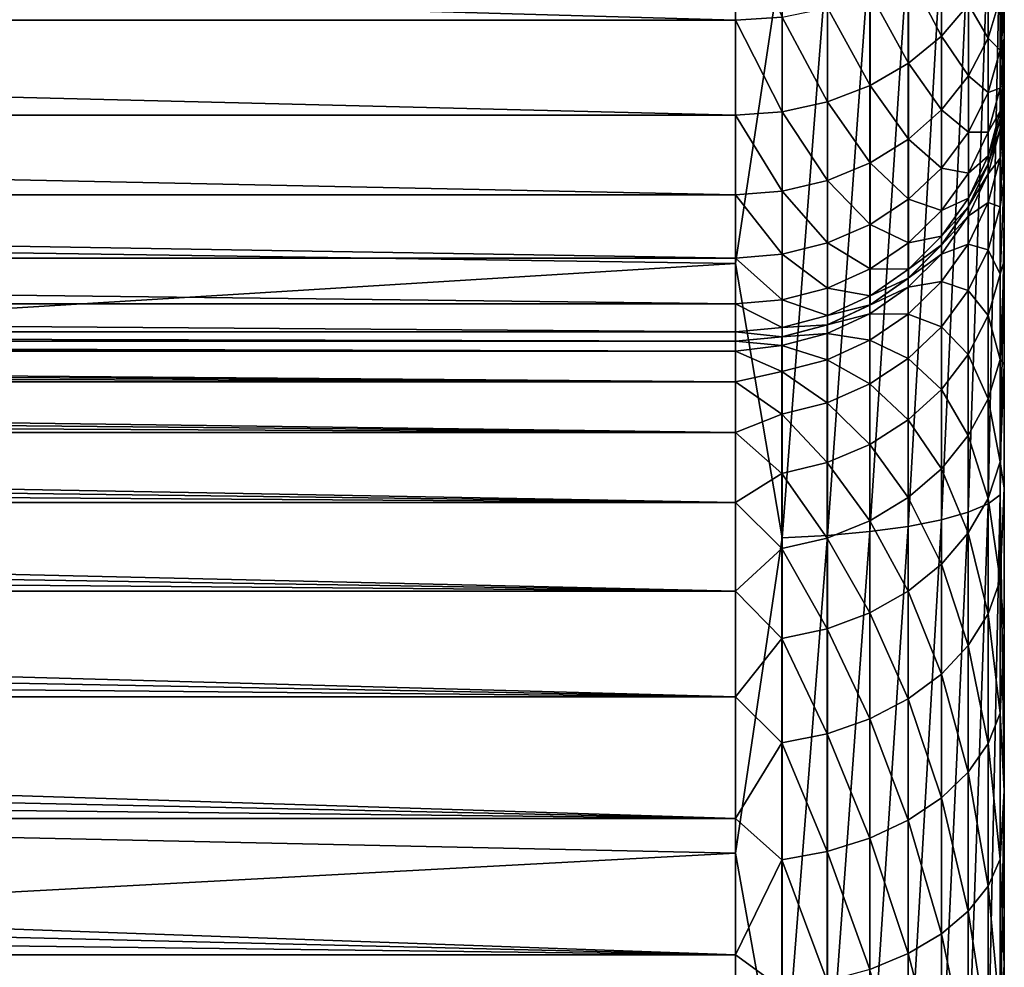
# Model space of a CAD drawing. Header units: metres. Extents: x -36 to 82, y -104 to 104.
# Tile 166 of 245: x 78.57 to 81.5, y -5.66 to -2.84. Entities that reach past the tile are written whole.
import ezdxf

# ---------------------------------------------------------------- set-up
doc = ezdxf.new("R2010")
doc.units = ezdxf.units.M
doc.layers.add('solid_FIT-SHOWER-153_SW0001', color=7, linetype='CONTINUOUS')

msp = doc.modelspace()

# ---------------------------------------------------------------- linework, layer by layer
at = {"layer": 'solid_FIT-SHOWER-153_SW0001'}
for points in [[(81.5, -21.432489, -8.365223), (81.5, 21.432487, -8.365238), (81.5, 21.432581, -6.637674)], [(81.5, -21.432581, -6.637669), (81.5, 21.432581, -6.637674), (81.5, 21.29369, -4.915342)], [(81.5, -21.432489, -8.365223), (81.5, 21.432581, -6.637674), (81.5, -21.432581, -6.637669)], [(81.5, -21.293274, -10.088239), (81.5, 21.29327, -10.08827), (81.5, 21.432487, -8.365238)], [(81.5, -21.293274, -10.088239), (81.5, 21.432487, -8.365238), (81.5, -21.432489, -8.365223)], [(81.5, -21.29369, -4.915342), (81.5, 21.29369, -4.915342), (81.5, 21.016325, -3.208642)], [(81.5, -21.432581, -6.637669), (81.5, 21.29369, -4.915342), (81.5, -21.29369, -4.915342)], [(81.5, -21.015663, -11.794424), (81.5, 21.015654, -11.794476), (81.5, 21.29327, -10.08827)], [(81.5, -21.015663, -11.794424), (81.5, 21.29327, -10.08827), (81.5, -21.293274, -10.088239)], [(81.5, -21.016325, -3.208642), (81.5, 21.016325, -3.208642), (81.5, 20.602665, -1.530969)], [(81.5, -21.29369, -4.915342), (81.5, 21.016325, -3.208642), (81.5, -21.016325, -3.208642)], [(81.5, -20.601898, -13.47168), (81.5, 20.601877, -13.471752), (81.5, 21.015654, -11.794476)], [(81.5, -20.601898, -13.47168), (81.5, 21.015654, -11.794476), (81.5, -21.015663, -11.794424)], [(81.5, -20.602663, -1.530964), (81.5, 20.602665, -1.530969), (81.5, 20.055519, 0.107651)], [(81.5, -21.016325, -3.208642), (81.5, 20.602665, -1.530969), (81.5, -20.602663, -1.530964)], [(81.5, -20.054449, -15.110565), (81.5, 20.054413, -15.110662), (81.5, 20.601877, -13.471752)], [(81.5, -20.054449, -15.110565), (81.5, 20.601877, -13.471752), (81.5, -20.601898, -13.47168)], [(81.5, -20.055513, 0.107665), (81.5, 20.055519, 0.107651), (81.5, 19.377848, 1.69791)], [(81.5, -20.602663, -1.530964), (81.5, 20.055519, 0.107651), (81.5, -20.055513, 0.107665)], [(81.5, -19.376301, -16.701118), (81.5, 19.376245, -16.701237), (81.5, 20.054413, -15.110662)], [(81.5, -19.376301, -16.701118), (81.5, 20.054413, -15.110662), (81.5, -20.054449, -15.110565)], [(81.5, -19.377834, 1.697939), (81.5, 19.377848, 1.69791), (81.5, 18.57423, 3.22838)], [(81.5, -20.055513, 0.107665), (81.5, 19.377848, 1.69791), (81.5, -19.377834, 1.697939)], [(81.5, -18.572834, -18.230757), (81.5, 18.572756, -18.230892), (81.5, 19.376245, -16.701237)], [(81.5, -18.572834, -18.230757), (81.5, 19.376245, -16.701237), (81.5, -19.376301, -16.701118)], [(81.5, -18.574205, 3.228425), (81.5, 18.57423, 3.22838), (81.5, 17.650629, 4.688293)], [(81.5, -19.377834, 1.697939), (81.5, 18.57423, 3.22838), (81.5, -18.574205, 3.228425)], [(81.5, -17.649094, -19.690552), (81.5, 17.648991, -19.690701), (81.5, 18.572756, -18.230892)], [(81.5, -17.649094, -19.690552), (81.5, 18.572756, -18.230892), (81.5, -18.572834, -18.230757)], [(81.5, -17.650585, 4.688355), (81.5, 17.650629, 4.688293), (81.5, 16.612373, 6.069478)], [(81.5, -18.574205, 3.228425), (81.5, 17.650629, 4.688293), (81.5, -17.650585, 4.688355)], [(81.5, -16.61014, -21.072243), (81.5, 16.610012, -21.072399), (81.5, 17.648991, -19.690701)], [(81.5, -16.61014, -21.072243), (81.5, 17.648991, -19.690701), (81.5, -17.649094, -19.690552)], [(81.5, -16.612307, 6.069557), (81.5, 16.612373, 6.069478), (81.5, 15.465448, 7.36343)], [(81.5, -17.650585, 4.688355), (81.5, 16.612373, 6.069478), (81.5, -16.612307, 6.069557)], [(81.5, -15.463136, -22.36577), (81.5, 15.462987, -22.365925), (81.5, 16.610012, -21.072399)], [(81.5, -15.463136, -22.36577), (81.5, 16.610012, -21.072399), (81.5, -16.61014, -21.072243)], [(81.5, -15.465358, 7.363523), (81.5, 15.465448, 7.36343), (81.5, 14.218946, 8.559916)], [(81.5, -16.612307, 6.069557), (81.5, 15.465448, 7.36343), (81.5, -15.465358, 7.363523)], [(81.5, -14.217024, -23.561651), (81.5, 14.216861, -23.561796), (81.5, 15.462987, -22.365925)], [(81.5, -14.217024, -23.561651), (81.5, 15.462987, -22.365925), (81.5, -15.463136, -22.36577)], [(81.5, -14.218828, 8.56002), (81.5, 14.218946, 8.559916), (81.5, 12.880475, 9.652068)], [(81.5, -15.465358, 7.363523), (81.5, 14.218946, 8.559916), (81.5, -14.218828, 8.56002)], [(81.5, -12.878448, -24.653616), (81.5, 12.878271, -24.653748), (81.5, 14.216861, -23.561796)], [(81.5, -12.878448, -24.653616), (81.5, 14.216861, -23.561796), (81.5, -14.217024, -23.561651)], [(81.5, -12.880331, 9.652177), (81.5, 12.880475, 9.652068), (81.5, 11.457454, 10.63365)], [(81.5, -14.218828, 8.56002), (81.5, 12.880475, 9.652068), (81.5, -12.880331, 9.652177)], [(81.5, -11.454263, -25.635622), (81.5, 11.454064, -25.635748), (81.5, 12.878271, -24.653748)], [(81.5, -11.454263, -25.635622), (81.5, 12.878271, -24.653748), (81.5, -12.878448, -24.653616)], [(81.5, -11.457282, 10.633758), (81.5, 11.457454, 10.63365), (81.5, 9.959861, 11.497391)], [(81.5, -12.880331, 9.652177), (81.5, 11.457454, 10.63365), (81.5, -11.457282, 10.633758)], [(81.5, -9.956978, -26.498762), (81.5, 9.956797, -26.498857), (81.5, 11.454064, -25.635748)], [(81.5, -9.956978, -26.498762), (81.5, 11.454064, -25.635748), (81.5, -11.454263, -25.635622)], [(81.5, -9.959671, 11.49749), (81.5, 9.959861, 11.497391), (81.5, 8.399182, 12.237126)], [(81.5, -11.457282, 10.633758), (81.5, 9.959861, 11.497391), (81.5, -9.959671, 11.49749)], [(81.5, -8.400228, -27.236885), (81.5, 8.400111, -27.236937), (81.5, 9.956797, -26.498857)], [(81.5, -8.400228, -27.236885), (81.5, 9.956797, -26.498857), (81.5, -9.956978, -26.498762)], [(81.5, -6.7925, -27.846117), (81.5, 6.7925, -27.846117), (81.5, 8.400111, -27.236937)], [(81.5, -6.7925, -27.846117), (81.5, 8.400111, -27.236937), (81.5, -8.400228, -27.236885)], [(81.5, -8.398981, 12.237212), (81.5, 8.399182, 12.237126), (81.5, 6.783705, 12.849012)], [(81.5, -9.959671, 11.49749), (81.5, 8.399182, 12.237126), (81.5, -8.398981, 12.237212)], [(81.5, -6.211648, -28.077007), (81.5, 6.211647, -28.077007), (81.5, 6.7925, -27.846117)], [(81.5, -6.211648, -28.077007), (81.5, 6.7925, -27.846117), (81.5, -6.7925, -27.846117)], [(81.5, -6.783495, 12.849082), (81.5, 6.783705, 12.849012), (81.5, 5.121843, 13.32949)], [(81.5, -8.398981, 12.237212), (81.5, 6.783705, 12.849012), (81.5, -6.783495, 12.849082)], [(81.5, -5.65836, -28.373512), (81.5, 5.658359, -28.373514), (81.5, 6.211647, -28.077007)], [(81.5, -6.211648, -28.077007), (81.5, -5.65836, -28.373512), (81.5, 6.211647, -28.077007)], [(81.5, -5.139075, -28.732426), (81.5, 5.139073, -28.732426), (81.5, 5.658359, -28.373514)], [(81.5, -5.65836, -28.373512), (81.5, -5.139075, -28.732426), (81.5, 5.658359, -28.373514)], [(81.5, -4.662955, -29.149036), (81.5, 4.662953, -29.149036), (81.5, 5.139073, -28.732426)], [(81.5, -5.139075, -28.732426), (81.5, -4.662955, -29.149036), (81.5, 5.139073, -28.732426)], [(81.5, -5.121615, 13.329546), (81.5, 5.121843, 13.32949), (81.5, 3.428286, 13.674069)], [(81.5, -6.783495, 12.849082), (81.5, 5.121843, 13.32949), (81.5, -5.121615, 13.329546)], [(81.5, -4.238399, -29.615925), (81.5, 4.238398, -29.615927), (81.5, 4.662953, -29.149036)], [(81.5, -4.662955, -29.149036), (81.5, -4.238399, -29.615925), (81.5, 4.662953, -29.149036)], [(81.5, -3.869931, -30.127396), (81.5, 3.869931, -30.127398), (81.5, 4.238398, -29.615927)], [(81.5, -4.238399, -29.615925), (81.5, -3.869931, -30.127396), (81.5, 4.238398, -29.615927)], [(81.5, -3.561512, -30.677952), (81.5, 3.561512, -30.677952), (81.5, 3.869931, -30.127398)], [(81.5, -3.869931, -30.127396), (81.5, -3.561512, -30.677952), (81.5, 3.869931, -30.127398)], [(81.5, -3.317112, -31.261496), (81.5, 3.317112, -31.261497), (81.5, 3.561512, -30.677952)], [(81.5, -3.561512, -30.677952), (81.5, -3.317112, -31.261496), (81.5, 3.561512, -30.677952)], [(81.5, -3.428084, 13.674102), (81.5, 3.428286, 13.674069), (81.5, 1.717912, 13.881236)], [(81.5, -5.121615, 13.329546), (81.5, 3.428286, 13.674069), (81.5, -3.428084, 13.674102)], [(81.5, -3.141111, -31.867712), (81.5, 3.141111, -31.867714), (81.5, 3.317112, -31.261497)], [(81.5, -3.317112, -31.261496), (81.5, -3.141111, -31.867712), (81.5, 3.317112, -31.261497)], [(81.5, -3.035072, -32.48642), (81.5, 3.035072, -32.48642), (81.5, 3.141111, -31.867714)], [(81.5, -3.141111, -31.867712), (81.5, -3.035072, -32.48642), (81.5, 3.141111, -31.867714)], [(81.5, -3, -33.110497), (81.5, 3, -33.110497), (81.5, 3.035072, -32.48642)], [(81.5, -3.035072, -32.48642), (81.5, -3, -33.110497), (81.5, 3.035072, -32.48642)], [(81.5, 3, -85.449997), (81.5, -3, -85.449997), (81.5, -2.993776, -85.644798)], [(81.5, 3, -33.110497), (81.5, -3, -85.449997), (81.5, 3, -85.449997)], [(81.5, -3, -33.110497), (81.5, -3, -85.449997), (81.5, 3, -33.110497)], [(81.5, 3, -85.449997), (81.5, -2.993776, -85.644798), (81.5, 2.993776, -85.644798)], [(81.5, 2.993776, -85.644798), (81.5, -2.993776, -85.644798), (81.5, -2.974876, -85.838188)], [(81.5, 2.993776, -85.644798), (81.5, -2.974876, -85.838188), (81.5, 2.974876, -85.838188)], [(81.5, 2.974876, -85.838188), (81.5, -2.974876, -85.838188), (81.5, -2.943274, -86.030304)], [(81.5, 2.974876, -85.838188), (81.5, -2.943274, -86.030304), (81.5, 2.943274, -86.030304)], [(81.5, 2.943274, -86.030304), (81.5, -2.943274, -86.030304), (81.5, -2.898812, -86.222015)], [(81.5, 2.943274, -86.030304), (81.5, -2.898812, -86.222015), (81.5, 2.898812, -86.222015)], [(81.5, 2.898812, -86.222015), (81.5, -2.898812, -86.222015), (81.5, -2.841937, -86.410873)], [(81.5, -3.428084, 13.674102), (81.5, 1.717912, 13.881236), (81.5, -1.717785, 13.881248)], [(59.796291, -1.636438, 14.689702), (59.73016, -3.260206, 14.509957), (80.699997, -1.790382, 14.67785)], [(81.48793, -2.565726, 13.935451), (81.5, -3.428084, 13.674102), (81.5, -1.717785, 13.881248)], [(59.73016, -3.260206, 14.509957), (80.699997, -3.569153, 14.461868), (80.699997, -1.790382, 14.67785)], [(80.699997, -1.790382, 14.67785), (80.699997, -3.569153, 14.461868), (80.838417, -2.642915, 14.580324)], [(80.699997, -2.844341, -87.969864), (69.300003, -2.844341, -87.969864), (69.300003, -2.519866, -88.294342)], [(80.699997, -2.519866, -88.294342), (80.699997, -2.844341, -87.969864), (69.300003, -2.519866, -88.294342)], [(80.838921, -2.835244, -87.961807), (80.699997, -2.844341, -87.969864), (80.699997, -2.519866, -88.294342)], [(81.451859, -4.284836, 13.796545), (81.487923, -4.258238, 13.664345), (81.48793, -2.565726, 13.935451)], [(81.451866, -2.581753, 14.069345), (81.451859, -4.284836, 13.796545), (81.48793, -2.565726, 13.935451)], [(81.48793, -2.565726, 13.935451), (81.487923, -4.258238, 13.664345), (81.5, -3.428084, 13.674102)], [(81.312859, -4.332349, 14.032695), (81.392906, -4.309793, 13.920588), (81.392914, -2.596791, 14.194977)], [(81.312866, -2.610381, 14.308522), (81.312859, -4.332349, 14.032695), (81.392914, -2.596791, 14.194977)], [(81.392906, -4.309793, 13.920588), (81.451859, -4.284836, 13.796545), (81.451866, -2.581753, 14.069345)], [(81.392914, -2.596791, 14.194977), (81.392906, -4.309793, 13.920588), (81.451866, -2.581753, 14.069345)], [(80.973259, -4.379231, 14.265708), (81.099792, -4.367605, 14.207923), (81.0998, -2.631624, 14.485999)], [(80.973267, -2.63863, 14.544526), (80.973259, -4.379231, 14.265708), (81.0998, -2.631624, 14.485999)], [(81.099792, -4.367605, 14.207923), (81.214149, -4.351818, 14.129456), (81.214157, -2.622112, 14.406525)], [(81.0998, -2.631624, 14.485999), (81.099792, -4.367605, 14.207923), (81.214157, -2.622112, 14.406525)], [(81.214149, -4.351818, 14.129456), (81.312859, -4.332349, 14.032695), (81.312866, -2.610381, 14.308522)], [(81.214157, -2.622112, 14.406525), (81.214149, -4.351818, 14.129456), (81.312866, -2.610381, 14.308522)], [(81.313194, -2.630119, -87.780083), (81.313194, -2.891803, -87.446068), (81.214554, -2.704045, -87.845573)], [(81.393166, -2.797647, -87.381073), (81.313194, -2.891803, -87.446068), (81.313194, -2.630119, -87.780083)], [(80.699997, -3.569153, 14.461868), (80.838402, -4.386342, 14.301051), (80.838417, -2.642915, 14.580324)], [(80.838402, -4.386342, 14.301051), (80.973259, -4.379231, 14.265708), (80.973267, -2.63863, 14.544526)], [(80.838417, -2.642915, 14.580324), (80.838402, -4.386342, 14.301051), (80.973267, -2.63863, 14.544526)], [(81.452042, -2.693485, -87.309181), (81.452042, -2.897946, -86.970963), (81.393166, -2.797647, -87.381073)], [(81.488014, -2.778522, -86.908279), (81.452042, -2.897946, -86.970963), (81.452042, -2.693485, -87.309181)], [(81.214554, -2.704045, -87.845573), (81.214554, -2.973084, -87.502174), (81.100243, -2.764011, -87.898697)], [(81.313194, -2.891803, -87.446068), (81.214554, -2.973084, -87.502174), (81.214554, -2.704045, -87.845573)], [(81.100243, -2.764011, -87.898697), (81.100243, -3.039016, -87.547684), (80.973747, -2.808192, -87.937843)], [(81.214554, -2.973084, -87.502174), (81.100243, -3.039016, -87.547684), (81.100243, -2.764011, -87.898697)], [(81.488014, -2.778522, -86.908279), (81.488014, -2.93404, -86.562737), (81.452042, -2.897946, -86.970963)], [(81.5, -2.77292, -86.59481), (81.488014, -2.93404, -86.562737), (81.488014, -2.778522, -86.908279)], [(81.5, -2.77292, -86.59481), (81.5, -2.841937, -86.410873), (81.488014, -2.93404, -86.562737)], [(80.973747, -2.808192, -87.937843), (80.973747, -3.087594, -87.581215), (80.838921, -2.835244, -87.961807)], [(81.100243, -3.039016, -87.547684), (80.973747, -3.087594, -87.581215), (80.973747, -2.808192, -87.937843)], [(81.393166, -2.797647, -87.381073), (81.393166, -3.010015, -87.029778), (81.313194, -2.891803, -87.446068)], [(81.452042, -2.897946, -86.970963), (81.393166, -3.010015, -87.029778), (81.393166, -2.797647, -87.381073)], [(80.838921, -2.835244, -87.961807), (80.838921, -3.117336, -87.601746), (80.699997, -2.844341, -87.969864)], [(80.973747, -3.087594, -87.581215), (80.838921, -3.117336, -87.601746), (80.838921, -2.835244, -87.961807)], [(81.5, -2.841937, -86.410873), (81.5, -2.898812, -86.222015), (81.488014, -2.93404, -86.562737)], [(80.699997, -3.127339, -87.608643), (69.300003, -3.127339, -87.608643), (69.300003, -2.844341, -87.969864)], [(80.699997, -2.844341, -87.969864), (80.699997, -3.127339, -87.608643), (69.300003, -2.844341, -87.969864)], [(80.838921, -3.117336, -87.601746), (80.699997, -3.127339, -87.608643), (80.699997, -2.844341, -87.969864)], [(81.313194, -2.891803, -87.446068), (81.313194, -3.111317, -87.082947), (81.214554, -2.973084, -87.502174)], [(81.393166, -3.010015, -87.029778), (81.313194, -3.111317, -87.082947), (81.313194, -2.891803, -87.446068)], [(81.452042, -2.897946, -86.970963), (81.452042, -3.060148, -86.610558), (81.393166, -3.010015, -87.029778)], [(81.488014, -2.93404, -86.562737), (81.452042, -3.060148, -86.610558), (81.452042, -2.897946, -86.970963)], [(81.5, -2.898812, -86.222015), (81.488014, -3.046773, -86.200958), (81.488014, -2.93404, -86.562737)], [(81.5, -2.898812, -86.222015), (81.5, -2.943274, -86.030304), (81.488014, -3.046773, -86.200958)], [(81.488014, -2.93404, -86.562737), (81.488014, -3.046773, -86.200958), (81.452042, -3.060148, -86.610558)], [(81.5, -2.943274, -86.030304), (81.5, -2.974876, -85.838188), (81.488014, -3.046773, -86.200958)], [(81.214554, -2.973084, -87.502174), (81.214554, -3.198769, -87.128845), (81.100243, -3.039016, -87.547684)], [(81.313194, -3.111317, -87.082947), (81.214554, -3.198769, -87.128845), (81.214554, -2.973084, -87.502174)], [(81.5, -2.974876, -85.838188), (81.488014, -3.115077, -85.828239), (81.488014, -3.046773, -86.200958)], [(81.5, -2.974876, -85.838188), (81.5, -2.993776, -85.644798), (81.488014, -3.115077, -85.828239)], [(81.393166, -3.010015, -87.029778), (81.393166, -3.17849, -86.655441), (81.313194, -3.111317, -87.082947)], [(81.452042, -3.060148, -86.610558), (81.393166, -3.17849, -86.655441), (81.393166, -3.010015, -87.029778)], [(81.487846, -3.138919, -33.110497), (81.488014, -3.137956, -85.449997), (81.5, -3, -85.449997)], [(81.487846, -3.138919, -33.110497), (81.5, -3, -85.449997), (81.5, -3, -33.110497)], [(81.487846, -3.138919, -33.110497), (81.5, -3, -33.110497), (81.5, -3.035072, -32.48642)], [(81.5, -2.993776, -85.644798), (81.5, -3, -85.449997), (81.488014, -3.115077, -85.828239)], [(81.5, -3, -85.449997), (81.488014, -3.137956, -85.449997), (81.488014, -3.115077, -85.828239)], [(81.100243, -3.039016, -87.547684), (81.100243, -3.269706, -87.166077), (80.973747, -3.087594, -87.581215)], [(81.214554, -3.198769, -87.128845), (81.100243, -3.269706, -87.166077), (81.100243, -3.039016, -87.547684)], [(81.488014, -3.046773, -86.200958), (81.452042, -3.177726, -86.233238), (81.452042, -3.060148, -86.610558)], [(81.488014, -3.046773, -86.200958), (81.488014, -3.115077, -85.828239), (81.452042, -3.177726, -86.233238)], [(81.487846, -3.255658, -31.992575), (81.5, -3.035072, -32.48642), (81.5, -3.141111, -31.867712)], [(81.487846, -3.168183, -32.548496), (81.487846, -3.138919, -33.110497), (81.5, -3.035072, -32.48642)], [(81.487846, -3.255658, -31.992575), (81.487846, -3.168183, -32.548496), (81.5, -3.035072, -32.48642)], [(81.452042, -3.060148, -86.610558), (81.452042, -3.177726, -86.233238), (81.393166, -3.17849, -86.655441)], [(80.973747, -3.087594, -87.581215), (80.973747, -3.321971, -87.193504), (80.838921, -3.117336, -87.601746)], [(81.100243, -3.269706, -87.166077), (80.973747, -3.321971, -87.193504), (80.973747, -3.087594, -87.581215)], [(80.699997, -3.364733, -87.21595), (69.300003, -3.364733, -87.21595), (69.300003, -3.127339, -87.608643)], [(80.699997, -3.127339, -87.608643), (80.699997, -3.364733, -87.21595), (69.300003, -3.127339, -87.608643)], [(80.838921, -3.117336, -87.601746), (80.838921, -3.353971, -87.210297), (80.699997, -3.127339, -87.608643)], [(80.838921, -3.353971, -87.210297), (80.699997, -3.364733, -87.21595), (80.699997, -3.127339, -87.608643)], [(80.973747, -3.321971, -87.193504), (80.838921, -3.353971, -87.210297), (80.838921, -3.117336, -87.601746)], [(81.313194, -3.111317, -87.082947), (81.313194, -3.285462, -86.696014), (81.214554, -3.198769, -87.128845)], [(81.393166, -3.17849, -86.655441), (81.313194, -3.285462, -86.696014), (81.313194, -3.111317, -87.082947)], [(81.488014, -3.115077, -85.828239), (81.452042, -3.248966, -85.844498), (81.452042, -3.177726, -86.233238)], [(81.488014, -3.115077, -85.828239), (81.488014, -3.137956, -85.449997), (81.452042, -3.248966, -85.844498)], [(81.487846, -3.138919, -33.110497), (81.451706, -3.273747, -33.110497), (81.452042, -3.272829, -85.449997)], [(81.487846, -3.168183, -32.548496), (81.451706, -3.273747, -33.110497), (81.487846, -3.138919, -33.110497)], [(81.488014, -3.137956, -85.449997), (81.452042, -3.272829, -85.449997), (81.452042, -3.248966, -85.844498)], [(81.487846, -3.138919, -33.110497), (81.452042, -3.272829, -85.449997), (81.488014, -3.137956, -85.449997)], [(81.487846, -3.400399, -31.448746), (81.5, -3.141111, -31.867712), (81.5, -3.317112, -31.261496)], [(81.487846, -3.400399, -31.448746), (81.487846, -3.255658, -31.992575), (81.5, -3.141111, -31.867712)], [(81.393166, -3.17849, -86.655441), (81.393166, -3.300615, -86.263527), (81.313194, -3.285462, -86.696014)], [(81.452042, -3.177726, -86.233238), (81.393166, -3.300615, -86.263527), (81.393166, -3.17849, -86.655441)], [(81.452042, -3.177726, -86.233238), (81.452042, -3.248966, -85.844498), (81.393166, -3.300615, -86.263527)], [(81.451706, -3.302282, -32.5625), (81.451706, -3.273747, -33.110497), (81.487846, -3.168183, -32.548496)], [(81.451706, -3.302282, -32.5625), (81.487846, -3.168183, -32.548496), (81.487846, -3.255658, -31.992575)], [(81.214554, -3.198769, -87.128845), (81.214554, -3.377808, -86.731033), (81.100243, -3.269706, -87.166077)], [(81.313194, -3.285462, -86.696014), (81.214554, -3.377808, -86.731033), (81.214554, -3.198769, -87.128845)], [(81.452042, -3.248966, -85.844498), (81.393166, -3.37461, -85.859749), (81.393166, -3.300615, -86.263527)], [(81.452042, -3.248966, -85.844498), (81.452042, -3.272829, -85.449997), (81.393166, -3.37461, -85.859749)], [(59.73016, -3.260206, 14.509957), (59.61993, -4.870188, 14.210364), (80.699997, -3.569153, 14.461868)], [(81.100243, -3.269706, -87.166077), (81.100243, -3.452716, -86.759445), (80.973747, -3.321971, -87.193504)], [(81.214554, -3.377808, -86.731033), (81.100243, -3.452716, -86.759445), (81.100243, -3.269706, -87.166077)], [(81.451706, -3.273747, -33.110497), (81.392677, -3.400242, -33.110497), (81.393166, -3.399395, -85.449997)], [(81.451706, -3.302282, -32.5625), (81.392677, -3.400242, -33.110497), (81.451706, -3.273747, -33.110497)], [(81.452042, -3.272829, -85.449997), (81.393166, -3.399395, -85.449997), (81.393166, -3.37461, -85.859749)], [(81.451706, -3.273747, -33.110497), (81.393166, -3.399395, -85.449997), (81.452042, -3.272829, -85.449997)], [(81.451706, -3.387578, -32.020432), (81.487846, -3.255658, -31.992575), (81.487846, -3.400399, -31.448746)], [(81.451706, -3.387578, -32.020432), (81.451706, -3.302282, -32.5625), (81.487846, -3.255658, -31.992575)], [(81.313194, -3.285462, -86.696014), (81.313194, -3.411697, -86.290909), (81.214554, -3.377808, -86.731033)], [(81.393166, -3.300615, -86.263527), (81.313194, -3.411697, -86.290909), (81.313194, -3.285462, -86.696014)], [(81.393166, -3.300615, -86.263527), (81.393166, -3.37461, -85.859749), (81.313194, -3.411697, -86.290909)], [(81.392677, -3.428092, -32.575638), (81.392677, -3.400242, -33.110497), (81.451706, -3.302282, -32.5625)], [(81.392677, -3.428092, -32.575638), (81.451706, -3.302282, -32.5625), (81.451706, -3.387578, -32.020432)], [(80.973747, -3.321971, -87.193504), (80.973747, -3.507906, -86.780373), (80.838921, -3.353971, -87.210297)], [(81.100243, -3.452716, -86.759445), (80.973747, -3.507906, -86.780373), (80.973747, -3.321971, -87.193504)], [(81.487846, -3.60084, -30.92289), (81.5, -3.317112, -31.261496), (81.5, -3.561512, -30.677952)], [(81.487846, -3.60084, -30.92289), (81.487846, -3.400399, -31.448746), (81.5, -3.317112, -31.261496)], [(80.699997, -3.553062, -86.797501), (69.300003, -3.553062, -86.797501), (69.300003, -3.364733, -87.21595)], [(80.699997, -3.364733, -87.21595), (80.699997, -3.553062, -86.797501), (69.300003, -3.364733, -87.21595)], [(80.838921, -3.353971, -87.210297), (80.838921, -3.541698, -86.79319), (80.699997, -3.364733, -87.21595)], [(80.838921, -3.541698, -86.79319), (80.699997, -3.553062, -86.797501), (80.699997, -3.364733, -87.21595)], [(80.973747, -3.507906, -86.780373), (80.838921, -3.541698, -86.79319), (80.838921, -3.353971, -87.210297)], [(81.214554, -3.377808, -86.731033), (81.214554, -3.507592, -86.314545), (81.100243, -3.452716, -86.759445)], [(81.313194, -3.411697, -86.290909), (81.214554, -3.507592, -86.314545), (81.214554, -3.377808, -86.731033)], [(81.393166, -3.37461, -85.859749), (81.313194, -3.488183, -85.873543), (81.313194, -3.411697, -86.290909)], [(81.393166, -3.37461, -85.859749), (81.393166, -3.399395, -85.449997), (81.313194, -3.488183, -85.873543)], [(81.393166, -3.399395, -85.449997), (81.313194, -3.513802, -85.449997), (81.313194, -3.488183, -85.873543)], [(81.392677, -3.400242, -33.110497), (81.313194, -3.513802, -85.449997), (81.393166, -3.399395, -85.449997)], [(81.392677, -3.511344, -32.046562), (81.451706, -3.387578, -32.020432), (81.451706, -3.528713, -31.49015)], [(81.392677, -3.511344, -32.046562), (81.392677, -3.428092, -32.575638), (81.451706, -3.387578, -32.020432)], [(81.451706, -3.528713, -31.49015), (81.451706, -3.387578, -32.020432), (81.487846, -3.400399, -31.448746)], [(81.313194, -3.411697, -86.290909), (81.313194, -3.488183, -85.873543), (81.214554, -3.507592, -86.314545)], [(81.392677, -3.400242, -33.110497), (81.312569, -3.514551, -33.110497), (81.313194, -3.513802, -85.449997)], [(81.392677, -3.428092, -32.575638), (81.312569, -3.514551, -33.110497), (81.392677, -3.400242, -33.110497)], [(81.312569, -3.541784, -32.587509), (81.312569, -3.514551, -33.110497), (81.392677, -3.428092, -32.575638)], [(81.312569, -3.541784, -32.587509), (81.392677, -3.428092, -32.575638), (81.392677, -3.511344, -32.046562)], [(81.451706, -3.528713, -31.49015), (81.487846, -3.400399, -31.448746), (81.487846, -3.60084, -30.92289)], [(81.487923, -4.258238, 13.664345), (81.5, -5.121615, 13.329546), (81.5, -3.428084, 13.674102)], [(81.100243, -3.452716, -86.759445), (81.100243, -3.585378, -86.333717), (80.973747, -3.507906, -86.780373)], [(81.214554, -3.507592, -86.314545), (81.100243, -3.585378, -86.333717), (81.100243, -3.452716, -86.759445)], [(80.973747, -3.507906, -86.780373), (80.973747, -3.642689, -86.347839), (80.838921, -3.541698, -86.79319)], [(81.100243, -3.585378, -86.333717), (80.973747, -3.642689, -86.347839), (80.973747, -3.507906, -86.780373)], [(81.214554, -3.507592, -86.314545), (81.214554, -3.586226, -85.885445), (81.100243, -3.585378, -86.333717)], [(81.312569, -3.514551, -33.110497), (81.213799, -3.613194, -33.110497), (81.214554, -3.612566, -85.449997)], [(81.312569, -3.541784, -32.587509), (81.213799, -3.613194, -33.110497), (81.312569, -3.514551, -33.110497)], [(81.313194, -3.488183, -85.873543), (81.214554, -3.586226, -85.885445), (81.214554, -3.507592, -86.314545)], [(81.313194, -3.488183, -85.873543), (81.313194, -3.513802, -85.449997), (81.214554, -3.586226, -85.885445)], [(81.313194, -3.513802, -85.449997), (81.214554, -3.612566, -85.449997), (81.214554, -3.586226, -85.885445)], [(81.312569, -3.514551, -33.110497), (81.214554, -3.612566, -85.449997), (81.313194, -3.513802, -85.449997)], [(81.312569, -3.623187, -32.070179), (81.392677, -3.511344, -32.046562), (81.392677, -3.649095, -31.528997)], [(81.312569, -3.623187, -32.070179), (81.312569, -3.541784, -32.587509), (81.392677, -3.511344, -32.046562)], [(81.392677, -3.649095, -31.528997), (81.392677, -3.511344, -32.046562), (81.451706, -3.528713, -31.49015)], [(80.838921, -3.541698, -86.79319), (80.838921, -3.677778, -86.356491), (80.699997, -3.553062, -86.797501)], [(80.973747, -3.642689, -86.347839), (80.838921, -3.677778, -86.356491), (80.838921, -3.541698, -86.79319)], [(81.213799, -3.639894, -32.597755), (81.213799, -3.613194, -33.110497), (81.312569, -3.541784, -32.587509)], [(81.213799, -3.639894, -32.597755), (81.312569, -3.541784, -32.587509), (81.312569, -3.623187, -32.070179)], [(81.392677, -3.649095, -31.528997), (81.451706, -3.528713, -31.49015), (81.451706, -3.724159, -30.977398)], [(81.451706, -3.724159, -30.977398), (81.451706, -3.528713, -31.49015), (81.487846, -3.60084, -30.92289)], [(59.61993, -4.870188, 14.210364), (80.699997, -5.324776, 14.103455), (80.699997, -3.569153, 14.461868)], [(80.699997, -3.689579, -86.359398), (69.300003, -3.689579, -86.359398), (69.300003, -3.553062, -86.797501)], [(80.699997, -3.553062, -86.797501), (80.699997, -3.689579, -86.359398), (69.300003, -3.553062, -86.797501)], [(80.838921, -3.677778, -86.356491), (80.699997, -3.689579, -86.359398), (80.699997, -3.553062, -86.797501)], [(80.699997, -3.569153, 14.461868), (80.699997, -5.324776, 14.103455), (80.838402, -4.386342, 14.301051)], [(81.487846, -3.854813, -30.420696), (81.5, -3.561512, -30.677952), (81.5, -3.869931, -30.127396)], [(81.487846, -3.854813, -30.420696), (81.487846, -3.60084, -30.92289), (81.5, -3.561512, -30.677952)], [(81.100243, -3.585378, -86.333717), (81.100243, -3.665757, -85.895103), (80.973747, -3.642689, -86.347839)], [(81.214554, -3.586226, -85.885445), (81.100243, -3.665757, -85.895103), (81.100243, -3.585378, -86.333717)], [(81.214554, -3.586226, -85.885445), (81.214554, -3.612566, -85.449997), (81.100243, -3.665757, -85.895103)], [(81.451706, -3.724159, -30.977398), (81.487846, -3.60084, -30.92289), (81.487846, -3.854813, -30.420696)], [(81.213799, -3.613194, -33.110497), (81.099396, -3.693169, -33.110497), (81.100243, -3.692681, -85.449997)], [(81.213799, -3.639894, -32.597755), (81.099396, -3.693169, -33.110497), (81.213799, -3.613194, -33.110497)], [(81.214554, -3.612566, -85.449997), (81.100243, -3.692681, -85.449997), (81.100243, -3.665757, -85.895103)], [(81.213799, -3.613194, -33.110497), (81.100243, -3.692681, -85.449997), (81.214554, -3.612566, -85.449997)], [(81.213799, -3.719702, -32.090561), (81.312569, -3.623187, -32.070179), (81.312569, -3.75788, -31.564102)], [(81.213799, -3.719702, -32.090561), (81.213799, -3.639894, -32.597755), (81.312569, -3.623187, -32.070179)], [(81.312569, -3.75788, -31.564102), (81.312569, -3.623187, -32.070179), (81.392677, -3.649095, -31.528997)], [(80.973747, -3.642689, -86.347839), (80.973747, -3.724352, -85.902222), (80.838921, -3.677778, -86.356491)], [(81.100243, -3.665757, -85.895103), (80.973747, -3.724352, -85.902222), (80.973747, -3.642689, -86.347839)], [(81.099396, -3.719436, -32.60606), (81.099396, -3.693169, -33.110497), (81.213799, -3.639894, -32.597755)], [(81.099396, -3.719436, -32.60606), (81.213799, -3.639894, -32.597755), (81.213799, -3.719702, -32.090561)], [(81.312569, -3.75788, -31.564102), (81.392677, -3.649095, -31.528997), (81.392677, -3.839855, -31.028538)], [(81.392677, -3.839855, -31.028538), (81.392677, -3.649095, -31.528997), (81.451706, -3.724159, -30.977398)], [(80.699997, -3.772294, -85.908043), (69.300003, -3.772294, -85.908043), (69.300003, -3.689579, -86.359398)], [(80.699997, -3.689579, -86.359398), (80.699997, -3.772294, -85.908043), (69.300003, -3.689579, -86.359398)], [(80.838921, -3.677778, -86.356491), (80.838921, -3.760229, -85.906578), (80.699997, -3.689579, -86.359398)], [(80.838921, -3.760229, -85.906578), (80.699997, -3.772294, -85.908043), (80.699997, -3.689579, -86.359398)], [(80.973747, -3.724352, -85.902222), (80.838921, -3.760229, -85.906578), (80.838921, -3.677778, -86.356491)], [(81.100243, -3.665757, -85.895103), (81.100243, -3.692681, -85.449997), (80.973747, -3.724352, -85.902222)], [(81.100243, -3.692681, -85.449997), (80.973747, -3.751706, -85.449997), (80.973747, -3.724352, -85.902222)], [(81.099396, -3.693169, -33.110497), (80.973747, -3.751706, -85.449997), (81.100243, -3.692681, -85.449997)], [(81.099396, -3.693169, -33.110497), (80.972832, -3.75204, -33.110497), (80.973747, -3.751706, -85.449997)], [(81.099396, -3.719436, -32.60606), (80.972832, -3.75204, -33.110497), (81.099396, -3.693169, -33.110497)], [(80.972832, -3.777988, -32.612175), (80.972832, -3.75204, -33.110497), (81.099396, -3.719436, -32.60606)], [(80.972832, -3.777988, -32.612175), (81.099396, -3.719436, -32.60606), (81.099396, -3.797951, -32.107082)], [(81.099396, -3.797951, -32.107082), (81.099396, -3.719436, -32.60606), (81.213799, -3.719702, -32.090561)], [(81.099396, -3.797951, -32.107082), (81.213799, -3.719702, -32.090561), (81.213799, -3.851757, -31.594397)], [(81.213799, -3.851757, -31.594397), (81.213799, -3.719702, -32.090561), (81.312569, -3.75788, -31.564102)], [(80.973747, -3.724352, -85.902222), (80.973747, -3.751706, -85.449997), (80.838921, -3.760229, -85.906578)], [(81.392677, -3.839855, -31.028538), (81.451706, -3.724159, -30.977398), (81.451706, -3.971804, -30.487719)], [(81.451706, -3.971804, -30.487719), (81.451706, -3.724159, -30.977398), (81.487846, -3.854813, -30.420696)], [(80.699997, -3.8, -85.449997), (69.300003, -3.8, -85.449997), (69.300003, -3.772294, -85.908043)], [(80.699997, -3.772294, -85.908043), (80.699997, -3.8, -85.449997), (69.300003, -3.772294, -85.908043)], [(80.838921, -3.760229, -85.906578), (80.838921, -3.787846, -85.449997), (80.699997, -3.772294, -85.908043)], [(80.838921, -3.787846, -85.449997), (80.699997, -3.8, -85.449997), (80.699997, -3.772294, -85.908043)], [(80.972832, -3.75204, -33.110497), (80.837959, -3.788015, -33.110497), (80.838921, -3.787846, -85.449997)], [(80.972832, -3.777988, -32.612175), (80.837959, -3.788015, -33.110497), (80.972832, -3.75204, -33.110497)], [(80.972832, -3.777988, -32.612175), (80.837959, -3.813769, -32.615913), (80.837959, -3.788015, -33.110497)], [(80.972832, -3.855552, -32.119244), (80.837959, -3.813769, -32.615913), (80.972832, -3.777988, -32.612175)], [(80.973747, -3.751706, -85.449997), (80.838921, -3.787846, -85.449997), (80.838921, -3.760229, -85.906578)], [(80.972832, -3.75204, -33.110497), (80.838921, -3.787846, -85.449997), (80.973747, -3.751706, -85.449997)], [(80.972832, -3.855552, -32.119244), (80.972832, -3.777988, -32.612175), (81.099396, -3.797951, -32.107082)], [(81.213799, -3.851757, -31.594397), (81.312569, -3.75788, -31.564102), (81.312569, -3.944407, -31.074751)], [(81.312569, -3.944407, -31.074751), (81.312569, -3.75788, -31.564102), (81.392677, -3.839855, -31.028538)], [(80.699997, -3.8, -33.110497), (69.300003, -3.8, -85.449997), (80.699997, -3.8, -85.449997)], [(69.300003, -3.8, -33.110497), (69.300003, -3.8, -85.449997), (80.699997, -3.8, -33.110497)], [(80.699997, -3.830567, -32.572491), (69.300003, -3.8, -33.110497), (80.699997, -3.8, -33.110497)], [(80.699997, -3.830567, -32.572491), (69.300003, -3.8034, -32.93082), (69.300003, -3.8, -33.110497)], [(80.699997, -3.830567, -32.572491), (69.300003, -3.813593, -32.751396), (69.300003, -3.8034, -32.93082)], [(80.699997, -3.8, -33.110497), (80.699997, -3.8, -85.449997), (80.838921, -3.787846, -85.449997)], [(80.837959, -3.788015, -33.110497), (80.699997, -3.8, -33.110497), (80.838921, -3.787846, -85.449997)], [(80.837959, -3.813769, -32.615913), (80.699997, -3.8, -33.110497), (80.837959, -3.788015, -33.110497)], [(80.837959, -3.813769, -32.615913), (80.699997, -3.830567, -32.572491), (80.699997, -3.8, -33.110497)], [(80.972832, -3.855552, -32.119244), (81.099396, -3.797951, -32.107082), (81.099396, -3.927867, -31.618956)], [(81.099396, -3.927867, -31.618956), (81.099396, -3.797951, -32.107082), (81.213799, -3.851757, -31.594397)], [(80.699997, -3.830567, -32.572491), (69.300003, -3.830567, -32.572491), (69.300003, -3.813593, -32.751396)], [(80.699997, -3.921873, -32.041412), (69.300003, -3.854296, -32.394352), (69.300003, -3.830567, -32.572491)], [(80.699997, -3.830567, -32.572491), (80.699997, -3.921873, -32.041412), (69.300003, -3.830567, -32.572491)], [(80.837959, -3.813769, -32.615913), (80.837959, -3.890751, -32.126678), (80.699997, -3.830567, -32.572491)], [(80.837959, -3.890751, -32.126678), (80.699997, -3.921873, -32.041412), (80.699997, -3.830567, -32.572491)], [(80.972832, -3.855552, -32.119244), (80.837959, -3.890751, -32.126678), (80.837959, -3.813769, -32.615913)], [(80.699997, -3.921873, -32.041412), (69.300003, -3.884747, -32.217236), (69.300003, -3.854296, -32.394352)], [(80.972832, -3.983893, -31.637035), (80.837959, -3.890751, -32.126678), (80.972832, -3.855552, -32.119244)], [(80.972832, -3.983893, -31.637035), (80.972832, -3.855552, -32.119244), (81.099396, -3.927867, -31.618956)], [(81.099396, -3.927867, -31.618956), (81.213799, -3.851757, -31.594397), (81.213799, -4.034629, -31.114632)], [(81.213799, -4.034629, -31.114632), (81.213799, -3.851757, -31.594397), (81.312569, -3.944407, -31.074751)], [(81.312569, -3.944407, -31.074751), (81.392677, -3.839855, -31.028538), (81.392677, -4.081563, -30.550598)], [(81.392677, -4.081563, -30.550598), (81.392677, -3.839855, -31.028538), (81.451706, -3.971804, -30.487719)], [(81.451706, -3.971804, -30.487719), (81.487846, -3.854813, -30.420696), (81.487846, -4.159571, -29.947596)], [(81.487846, -4.159571, -29.947596), (81.487846, -3.854813, -30.420696), (81.5, -3.869931, -30.127396)], [(80.699997, -3.921873, -32.041412), (69.300003, -3.921877, -32.041397), (69.300003, -3.884747, -32.217236)], [(80.837959, -3.890751, -32.126678), (80.837959, -4.01813, -31.648083), (80.699997, -3.921873, -32.041412)], [(80.972832, -3.983893, -31.637035), (80.837959, -4.01813, -31.648083), (80.837959, -3.890751, -32.126678)], [(81.487846, -4.159571, -29.947596), (81.5, -3.869931, -30.127396), (81.5, -4.238399, -29.615925)], [(80.699997, -3.921873, -32.041412), (80.699997, -4.072744, -31.524092), (69.300003, -3.921877, -32.041397)], [(80.699997, -4.072744, -31.524092), (69.300003, -3.965631, -31.867088), (69.300003, -3.921877, -32.041397)], [(80.837959, -4.01813, -31.648083), (80.699997, -4.072744, -31.524092), (80.699997, -3.921873, -32.041412)], [(80.972832, -3.983893, -31.637035), (81.099396, -3.927867, -31.618956), (81.099396, -4.107777, -31.146963)], [(81.099396, -4.107777, -31.146963), (81.099396, -3.927867, -31.618956), (81.213799, -4.034629, -31.114632)], [(81.213799, -4.034629, -31.114632), (81.312569, -3.944407, -31.074751), (81.312569, -4.180748, -30.60742)], [(81.312569, -4.180748, -30.60742), (81.312569, -3.944407, -31.074751), (81.392677, -4.081563, -30.550598)], [(80.699997, -4.072744, -31.524092), (69.300003, -4.015948, -31.694561), (69.300003, -3.965631, -31.867088)], [(80.972832, -4.161623, -31.170765), (80.837959, -4.01813, -31.648083), (80.972832, -3.983893, -31.637035)], [(80.972832, -4.161623, -31.170765), (80.972832, -3.983893, -31.637035), (81.099396, -4.107777, -31.146963)], [(81.392677, -4.081563, -30.550598), (81.451706, -3.971804, -30.487719), (81.451706, -4.268968, -30.026407)], [(81.451706, -4.268968, -30.026407), (81.451706, -3.971804, -30.487719), (81.487846, -4.159571, -29.947596)], [(80.699997, -4.072744, -31.524092), (69.300003, -4.072755, -31.524061), (69.300003, -4.015948, -31.694561)], [(80.837959, -4.01813, -31.648083), (80.837959, -4.194526, -31.185308), (80.699997, -4.072744, -31.524092)], [(80.972832, -4.161623, -31.170765), (80.837959, -4.194526, -31.185308), (80.837959, -4.01813, -31.648083)], [(81.099396, -4.107777, -31.146963), (81.213799, -4.034629, -31.114632), (81.213799, -4.266342, -30.656454)], [(81.213799, -4.266342, -30.656454), (81.213799, -4.034629, -31.114632), (81.312569, -4.180748, -30.60742)], [(80.699997, -4.072744, -31.524092), (80.699997, -4.281238, -31.027189), (69.300003, -4.072755, -31.524061)], [(80.699997, -4.281238, -31.027189), (69.300003, -4.13597, -31.355835), (69.300003, -4.072755, -31.524061)], [(80.837959, -4.194526, -31.185308), (80.699997, -4.281238, -31.027189), (80.699997, -4.072744, -31.524092)], [(81.312569, -4.180748, -30.60742), (81.392677, -4.081563, -30.550598), (81.392677, -4.371603, -30.100346)], [(81.392677, -4.371603, -30.100346), (81.392677, -4.081563, -30.550598), (81.451706, -4.268968, -30.026407)], [(80.972832, -4.161623, -31.170765), (81.099396, -4.107777, -31.146963), (81.099396, -4.335735, -30.696209)], [(81.099396, -4.335735, -30.696209), (81.099396, -4.107777, -31.146963), (81.213799, -4.266342, -30.656454)], [(80.699997, -4.281238, -31.027189), (69.300003, -4.205503, -31.190119), (69.300003, -4.13597, -31.355835)], [(80.972832, -4.386818, -30.725473), (80.837959, -4.194526, -31.185308), (80.972832, -4.161623, -31.170765)], [(80.972832, -4.386818, -30.725473), (80.972832, -4.161623, -31.170765), (81.099396, -4.335735, -30.696209)], [(81.451706, -4.268968, -30.026407), (81.487846, -4.159571, -29.947596), (81.487846, -4.511817, -29.508707)], [(81.487846, -4.511817, -29.508707), (81.487846, -4.159571, -29.947596), (81.5, -4.238399, -29.615925)], [(81.213799, -4.266342, -30.656454), (81.312569, -4.180748, -30.60742), (81.312569, -4.46435, -30.167162)], [(81.312569, -4.46435, -30.167162), (81.312569, -4.180748, -30.60742), (81.392677, -4.371603, -30.100346)], [(80.699997, -4.281238, -31.027189), (69.300003, -4.281254, -31.027155), (69.300003, -4.205503, -31.190119)], [(80.837959, -4.194526, -31.185308), (80.837959, -4.418034, -30.743357), (80.699997, -4.281238, -31.027189)], [(80.972832, -4.386818, -30.725473), (80.837959, -4.418034, -30.743357), (80.837959, -4.194526, -31.185308)], [(81.487846, -4.511817, -29.508707), (81.5, -4.238399, -29.615925), (81.5, -4.662955, -29.149036)], [(81.099396, -4.335735, -30.696209), (81.213799, -4.266342, -30.656454), (81.213799, -4.544387, -30.224821)], [(81.213799, -4.544387, -30.224821), (81.213799, -4.266342, -30.656454), (81.312569, -4.46435, -30.167162)], [(81.392677, -4.371603, -30.100346), (81.451706, -4.268968, -30.026407), (81.451706, -4.612437, -29.598454)], [(81.451706, -4.612437, -29.598454), (81.451706, -4.268968, -30.026407), (81.487846, -4.511817, -29.508707)], [(81.451859, -5.960909, 13.389489), (81.487923, -5.923907, 13.259817), (81.487923, -4.258238, 13.664345)], [(81.451859, -4.284836, 13.796545), (81.451859, -5.960909, 13.389489), (81.487923, -4.258238, 13.664345)], [(81.487923, -4.258238, 13.664345), (81.487923, -5.923907, 13.259817), (81.5, -5.121615, 13.329546)], [(80.699997, -4.281238, -31.027189), (80.699997, -4.544671, -30.557098), (69.300003, -4.281254, -31.027155)], [(80.699997, -4.544671, -30.557098), (69.300003, -4.363114, -30.867176), (69.300003, -4.281254, -31.027155)], [(80.837959, -4.418034, -30.743357), (80.699997, -4.544671, -30.557098), (80.699997, -4.281238, -31.027189)], [(81.392899, -5.995629, 13.51116), (81.451859, -5.960909, 13.389489), (81.451859, -4.284836, 13.796545)], [(81.392906, -4.309793, 13.920588), (81.392899, -5.995629, 13.51116), (81.451859, -4.284836, 13.796545)], [(80.972832, -4.386818, -30.725473), (81.099396, -4.335735, -30.696209), (81.099396, -4.609277, -30.271568)], [(81.099396, -4.609277, -30.271568), (81.099396, -4.335735, -30.696209), (81.213799, -4.544387, -30.224821)], [(81.214142, -6.05409, 13.716033), (81.312851, -6.027008, 13.621123), (81.312859, -4.332349, 14.032695)], [(81.214149, -4.351818, 14.129456), (81.214142, -6.05409, 13.716033), (81.312859, -4.332349, 14.032695)], [(81.312851, -6.027008, 13.621123), (81.392899, -5.995629, 13.51116), (81.392906, -4.309793, 13.920588)], [(81.312859, -4.332349, 14.032695), (81.312851, -6.027008, 13.621123), (81.392906, -4.309793, 13.920588)], [(80.699997, -4.544671, -30.557098), (69.300003, -4.450966, -30.710407), (69.300003, -4.363114, -30.867176)], [(81.099777, -6.076053, 13.792998), (81.214142, -6.05409, 13.716033), (81.214149, -4.351818, 14.129456)], [(81.099792, -4.367605, 14.207923), (81.099777, -6.076053, 13.792998), (81.214149, -4.351818, 14.129456)], [(80.699997, -5.324776, 14.103455), (80.838387, -6.102118, 13.884342), (80.838402, -4.386342, 14.301051)], [(80.972832, -4.657044, -30.305981), (80.837959, -4.418034, -30.743357), (80.972832, -4.386818, -30.725473)], [(80.838387, -6.102118, 13.884342), (80.973244, -6.092226, 13.849677), (80.973259, -4.379231, 14.265708)], [(80.838402, -4.386342, 14.301051), (80.838387, -6.102118, 13.884342), (80.973259, -4.379231, 14.265708)], [(80.972832, -4.657044, -30.305981), (80.972832, -4.386818, -30.725473), (81.099396, -4.609277, -30.271568)], [(80.973244, -6.092226, 13.849677), (81.099777, -6.076053, 13.792998), (81.099792, -4.367605, 14.207923)], [(80.973259, -4.379231, 14.265708), (80.973244, -6.092226, 13.849677), (81.099792, -4.367605, 14.207923)], [(81.312569, -4.46435, -30.167162), (81.392677, -4.371603, -30.100346), (81.392677, -4.706837, -29.682653)], [(81.392677, -4.706837, -29.682653), (81.392677, -4.371603, -30.100346), (81.451706, -4.612437, -29.598454)], [(80.837959, -4.418034, -30.743357), (80.837959, -4.686233, -30.327009), (80.699997, -4.544671, -30.557098)], [(80.972832, -4.657044, -30.305981), (80.837959, -4.686233, -30.327009), (80.837959, -4.418034, -30.743357)], [(80.699997, -4.544671, -30.557098), (69.300003, -4.544684, -30.557077), (69.300003, -4.450966, -30.710407)], [(81.213799, -4.544387, -30.224821), (81.312569, -4.46435, -30.167162), (81.312569, -4.792144, -29.758741)], [(81.312569, -4.792144, -29.758741), (81.312569, -4.46435, -30.167162), (81.392677, -4.706837, -29.682653)], [(81.451706, -4.612437, -29.598454), (81.487846, -4.511817, -29.508707), (81.487846, -4.907741, -29.108778)], [(81.487846, -4.907741, -29.108778), (81.487846, -4.511817, -29.508707), (81.5, -4.662955, -29.149036)], [(80.699997, -4.544671, -30.557098), (80.699997, -4.859654, -30.119869), (69.300003, -4.544684, -30.557077)], [(80.699997, -4.859654, -30.119869), (69.300003, -4.644135, -30.407402), (69.300003, -4.544684, -30.557077)], [(80.837959, -4.686233, -30.327009), (80.699997, -4.859654, -30.119869), (80.699997, -4.544671, -30.557098)], [(81.099396, -4.609277, -30.271568), (81.213799, -4.544387, -30.224821), (81.213799, -4.865759, -29.824402)], [(81.213799, -4.865759, -29.824402), (81.213799, -4.544387, -30.224821), (81.312569, -4.792144, -29.758741)], [(80.972832, -4.657044, -30.305981), (81.099396, -4.609277, -30.271568), (81.099396, -4.925443, -29.877634)], [(81.099396, -4.925443, -29.877634), (81.099396, -4.609277, -30.271568), (81.213799, -4.865759, -29.824402)], [(81.392677, -4.706837, -29.682653), (81.451706, -4.612437, -29.598454), (81.451706, -4.998496, -29.208488)], [(81.451706, -4.998496, -29.208488), (81.451706, -4.612437, -29.598454), (81.487846, -4.907741, -29.108778)], [(80.699997, -4.859654, -30.119869), (69.300003, -4.749177, -30.261593), (69.300003, -4.644135, -30.407402)], [(80.972832, -4.969377, -29.916821), (80.837959, -4.686233, -30.327009), (80.972832, -4.657044, -30.305981)], [(80.972832, -4.969377, -29.916821), (80.972832, -4.657044, -30.305981), (81.099396, -4.925443, -29.877634)], [(80.837959, -4.686233, -30.327009), (80.837959, -4.996225, -29.940767), (80.699997, -4.859654, -30.119869)], [(80.972832, -4.969377, -29.916821), (80.837959, -4.996225, -29.940767), (80.837959, -4.686233, -30.327009)], [(81.487846, -4.907741, -29.108778), (81.5, -4.662955, -29.149036), (81.5, -5.139075, -28.732426)], [(81.312569, -4.792144, -29.758741), (81.392677, -4.706837, -29.682653), (81.392677, -5.083641, -29.302036)], [(81.392677, -5.083641, -29.302036), (81.392677, -4.706837, -29.682653), (81.451706, -4.998496, -29.208488)], [(80.699997, -4.859654, -30.119869), (69.300003, -4.859658, -30.119864), (69.300003, -4.749177, -30.261593)], [(81.213799, -4.865759, -29.824402), (81.312569, -4.792144, -29.758741), (81.312569, -5.160583, -29.386574)], [(81.312569, -5.160583, -29.386574), (81.312569, -4.792144, -29.758741), (81.392677, -5.083641, -29.302036)], [(80.699997, -4.859654, -30.119869), (80.699997, -5.222132, -29.721132), (69.300003, -4.859658, -30.119864)], [(80.699997, -5.222132, -29.721132), (69.300003, -4.975421, -29.982416), (69.300003, -4.859658, -30.119864)], [(80.837959, -4.996225, -29.940767), (80.699997, -5.222132, -29.721132), (80.699997, -4.859654, -30.119869)], [(59.61993, -4.870188, 14.210364), (59.465252, -6.465398, 13.789958), (80.699997, -5.324776, 14.103455)], [(81.099396, -4.925443, -29.877634), (81.213799, -4.865759, -29.824402), (81.213799, -5.226981, -29.459524)], [(81.213799, -5.226981, -29.459524), (81.213799, -4.865759, -29.824402), (81.312569, -5.160583, -29.386574)], [(81.451706, -4.998496, -29.208488), (81.487846, -4.907741, -29.108778), (81.487846, -5.343061, -28.752131)], [(81.487846, -5.343061, -28.752131), (81.487846, -4.907741, -29.108778), (81.5, -5.139075, -28.732426)], [(80.972832, -4.969377, -29.916821), (81.099396, -4.925443, -29.877634), (81.099396, -5.280813, -29.518669)], [(81.099396, -5.280813, -29.518669), (81.099396, -4.925443, -29.877634), (81.213799, -5.226981, -29.459524)], [(80.699997, -5.222132, -29.721132), (69.300003, -5.096302, -29.849442), (69.300003, -4.975421, -29.982416)], [(80.972832, -5.32044, -29.562206), (80.837959, -4.996225, -29.940767), (80.972832, -4.969377, -29.916821)], [(80.972832, -5.32044, -29.562206), (80.972832, -4.969377, -29.916821), (81.099396, -5.280813, -29.518669)], [(80.837959, -4.996225, -29.940767), (80.837959, -5.344655, -29.588812), (80.699997, -5.222132, -29.721132)], [(80.972832, -5.32044, -29.562206), (80.837959, -5.344655, -29.588812), (80.837959, -4.996225, -29.940767)], [(81.392677, -5.083641, -29.302036), (81.451706, -4.998496, -29.208488), (81.451706, -5.422969, -28.860729)], [(81.451706, -5.422969, -28.860729), (81.451706, -4.998496, -29.208488), (81.487846, -5.343061, -28.752131)], [(80.699997, -5.222132, -29.721132), (69.300003, -5.222128, -29.721136), (69.300003, -5.096302, -29.849442)], [(81.312569, -5.160583, -29.386574), (81.392677, -5.083641, -29.302036), (81.392677, -5.497937, -28.962614)], [(81.392677, -5.497937, -28.962614), (81.392677, -5.083641, -29.302036), (81.451706, -5.422969, -28.860729)], [(81.487923, -5.923907, 13.259817), (81.5, -6.783495, 12.849082), (81.5, -5.121615, 13.329546)], [(81.487846, -5.343061, -28.752131), (81.5, -5.139075, -28.732426), (81.5, -5.65836, -28.373512)], [(81.213799, -5.226981, -29.459524), (81.312569, -5.160583, -29.386574), (81.312569, -5.565684, -29.054684)], [(81.312569, -5.565684, -29.054684), (81.312569, -5.160583, -29.386574), (81.392677, -5.497937, -28.962614)], [(80.699997, -5.627439, -29.366014), (69.300003, -5.352719, -29.597677), (69.300003, -5.222128, -29.721136)], [(80.699997, -5.222132, -29.721132), (80.699997, -5.627439, -29.366014), (69.300003, -5.222128, -29.721136)], [(80.837959, -5.344655, -29.588812), (80.699997, -5.627439, -29.366014), (80.699997, -5.222132, -29.721132)], [(81.099396, -5.280813, -29.518669), (81.213799, -5.226981, -29.459524), (81.213799, -5.624146, -29.134138)], [(81.213799, -5.624146, -29.134138), (81.213799, -5.226981, -29.459524), (81.312569, -5.565684, -29.054684)], [(80.972832, -5.32044, -29.562206), (81.099396, -5.280813, -29.518669), (81.099396, -5.671544, -29.198553)], [(81.099396, -5.671544, -29.198553), (81.099396, -5.280813, -29.518669), (81.213799, -5.624146, -29.134138)], [(59.465252, -6.465398, 13.789958), (80.699997, -7.045866, 13.604935), (80.699997, -5.324776, 14.103455)], [(80.699997, -5.324776, 14.103455), (80.699997, -7.045866, 13.604935), (80.838387, -6.102118, 13.884342)], [(80.972832, -5.706435, -29.245972), (80.837959, -5.344655, -29.588812), (80.972832, -5.32044, -29.562206)], [(80.972832, -5.706435, -29.245972), (80.972832, -5.32044, -29.562206), (81.099396, -5.671544, -29.198553)], [(80.699997, -5.627439, -29.366014), (69.300003, -5.487887, -29.479248), (69.300003, -5.352719, -29.597677)], [(80.837959, -5.344655, -29.588812), (80.837959, -5.727756, -29.274946), (80.699997, -5.627439, -29.366014)], [(80.972832, -5.706435, -29.245972), (80.837959, -5.727756, -29.274946), (80.837959, -5.344655, -29.588812)], [(81.451706, -5.422969, -28.860729), (81.487846, -5.343061, -28.752131), (81.487846, -5.813069, -28.442625)], [(81.487846, -5.813069, -28.442625), (81.487846, -5.343061, -28.752131), (81.5, -5.65836, -28.373512)], [(81.392677, -5.497937, -28.962614), (81.451706, -5.422969, -28.860729), (81.451706, -5.881265, -28.558935)], [(81.451706, -5.881265, -28.558935), (81.451706, -5.422969, -28.860729), (81.487846, -5.813069, -28.442625)], [(80.699997, -5.627439, -29.366014), (69.300003, -5.62744, -29.366014), (69.300003, -5.487887, -29.479248)], [(81.312569, -5.565684, -29.054684), (81.392677, -5.497937, -28.962614), (81.392677, -5.945246, -28.668056)], [(81.392677, -5.945246, -28.668056), (81.392677, -5.497937, -28.962614), (81.451706, -5.881265, -28.558935)], [(81.213799, -5.624146, -29.134138), (81.312569, -5.565684, -29.054684), (81.312569, -6.003064, -28.766665)], [(81.312569, -6.003064, -28.766665), (81.312569, -5.565684, -29.054684), (81.392677, -5.945246, -28.668056)], [(80.699997, -5.627439, -29.366014), (80.699997, -6.070361, -29.05909), (69.300003, -5.62744, -29.366014)], [(80.699997, -6.070361, -29.05909), (69.300003, -5.771177, -29.258141), (69.300003, -5.62744, -29.366014)], [(80.837959, -5.727756, -29.274946), (80.699997, -6.070361, -29.05909), (80.699997, -5.627439, -29.366014)], [(81.099396, -5.671544, -29.198553), (81.213799, -5.624146, -29.134138), (81.213799, -6.052958, -28.851761)], [(81.213799, -6.052958, -28.851761), (81.213799, -5.624146, -29.134138), (81.312569, -6.003064, -28.766665)], [(81.487846, -5.813069, -28.442625), (81.5, -5.65836, -28.373512), (81.5, -6.211648, -28.077007)]]:
    msp.add_3dface(points, dxfattribs=at)

doc.saveas('drawing.dxf')
